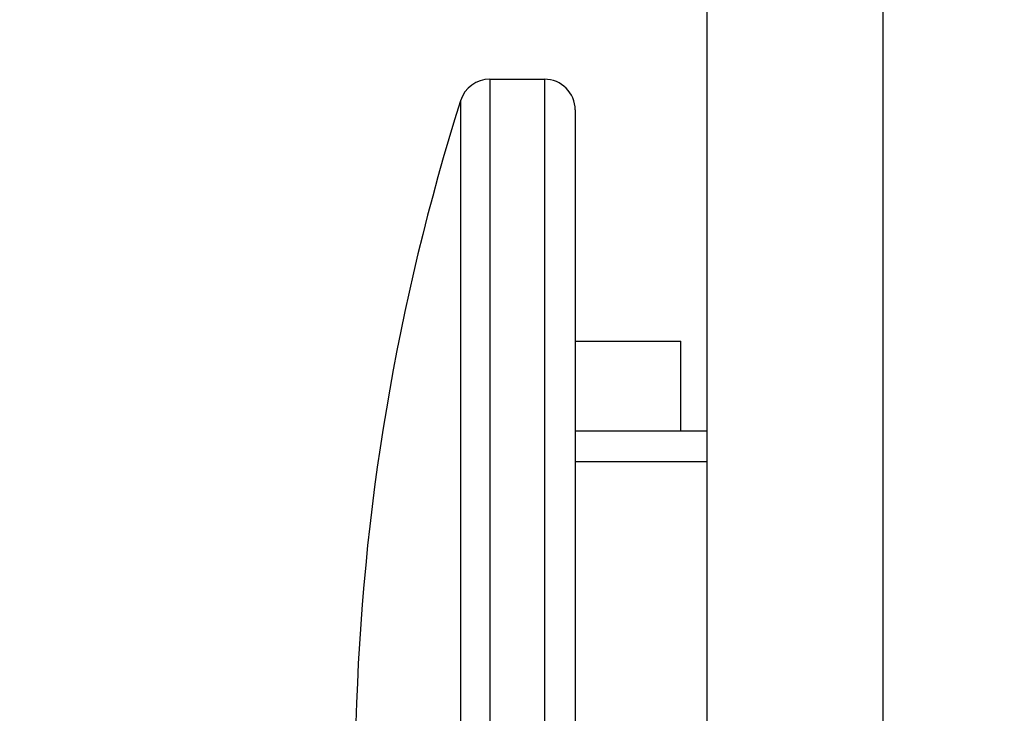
# Paper-space layout 'Sheet' of a CAD drawing. Header units: inches. Extents: x 0.2 to 10.8, y 0.2 to 8.3.
# Tile 188 of 256: x 3.8661 to 3.9109, y 4.3719 to 4.4034. Entities that reach past the tile are written whole.
import ezdxf

# ---------------------------------------------------------------- set-up
doc = ezdxf.new("R2010")
doc.units = ezdxf.units.IN
doc.header["$MEASUREMENT"] = 0
doc.layers.get('0').update_dxf_attribs({"lineweight": 5})
doc.styles.add('My Text', font='tahoma.ttf')
doc.dimstyles.new('My Dimension - mm [in] (ANSI)$0', dxfattribs={"dimtxt": 0.12, "dimasz": 0.09842519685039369, "dimexe": 0.125, "dimexo": 0.06299999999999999, "dimgap": 0.03149606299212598, "dimtad": 0, "dimlfac": 250, "dimzin": 4, "dimdsep": 46, "dimtxsty": 'My Text', "dimblk": 'Filled-1', "dimcen": 0.09, "dimclrd": 1, "dimclre": 1, "dimclrt": 1, "dimadec": 1, "dimazin": 1, "dimtfac": 1, "dimtofl": 0, "dimtmove": 0, "dimatfit": 3, "dimfxl": 1, "dimtolj": 1, "dimtzin": 4, "dimlwd": -1, "dimlwe": -1, "dimarcsym": 0})

# ---------------------------------------------------------------- blocks, each defined once
blk = doc.blocks.new('*D6')
at = {"color": 1, "true_color": 0xff0000}
for p, q in [((4.289866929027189, 4.820763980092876), (4.289866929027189, 4.91918917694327)), ((3.560363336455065, 4.820763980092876), (4.414866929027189, 4.820763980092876)), ((4.289866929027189, 4.722338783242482), (4.289866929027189, 3.808382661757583)), ((3.560363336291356, 3.709957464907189), (4.414866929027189, 3.709957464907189))]:
    blk.add_line(p, q, dxfattribs=at)
at = {"layer": 'Defpoints', "color": 0}
for p in [(3.497363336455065, 4.820763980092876), (3.497363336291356, 3.709957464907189), (4.289866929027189, 3.709957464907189)]:
    blk.add_point(p, dxfattribs=at)
at = {"color": 1, "true_color": 0xff0000, "insert": (4.289866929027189, 5.784117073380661), "char_height": 0.12, "attachment_point": 5, "rotation": 90, "style": 'My Text'}
blk.add_mtext('\\A1;277.70 mm [10.933 in]', dxfattribs=at)
blk = doc.blocks.new('Filled-1')
blk = doc.blocks.new('*D7')
at = {"color": 1, "true_color": 0xff0000}
for p, q in [((2.885847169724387, 4.510735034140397), (2.885847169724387, 3.015490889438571)), ((4.10887950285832, 4.510735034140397), (4.10887950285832, 3.015490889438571)), ((2.984272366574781, 3.140490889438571), (4.010454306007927, 3.140490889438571)), ((4.10887950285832, 3.140490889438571), (4.20730469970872, 3.140490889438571))]:
    blk.add_line(p, q, dxfattribs=at)
at = {"layer": 'Defpoints', "color": 0}
for p in [(2.885847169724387, 4.573735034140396), (4.10887950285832, 4.573735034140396), (4.10887950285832, 3.140490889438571)]:
    blk.add_point(p, dxfattribs=at)
at = {"color": 1, "true_color": 0xff0000, "insert": (5.07271614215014, 3.140490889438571), "char_height": 0.12, "attachment_point": 5, "style": 'My Text'}
blk.add_mtext('\\A1;305.76 mm [12.038 in]', dxfattribs=at)

psp = doc.layouts.new('Sheet')

# ---------------------------------------------------------------- linework, layer by layer
at = {"color": 0, "linetype": 'ByBlock', "lineweight": -3}
for p, q in [((3.897363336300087, 4.345529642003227), (3.897363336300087, 5.456809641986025)), ((3.905363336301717, 4.347129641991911), (3.905363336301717, 5.456809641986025)), ((3.887489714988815, 4.400724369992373), (3.889963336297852, 4.400724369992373)), ((3.887489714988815, 4.400724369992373), (3.887489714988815, 4.343554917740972)), ((3.889963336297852, 4.400724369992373), (3.889963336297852, 4.344049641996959)), ((3.886154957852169, 4.399746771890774), (3.886154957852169, 4.343287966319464)), ((3.891363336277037, 4.399324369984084), (3.891363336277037, 4.344329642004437)), ((3.891363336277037, 4.388809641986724), (3.896163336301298, 4.388809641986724)), ((3.896163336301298, 4.384724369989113), (3.896163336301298, 4.388809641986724)), ((3.897363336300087, 4.384724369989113), (3.891363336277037, 4.384724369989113)), ((3.897363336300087, 4.383324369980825), (3.891363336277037, 4.383324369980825))]:
    psp.add_line(p, q, dxfattribs=at)
for centre, radius, start, end in [((3.887489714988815, 4.399324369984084), 0.0014, 90, 162.4393223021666), ((3.889963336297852, 4.399324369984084), 0.0014, 0, 90), ((3.984183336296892, 4.368724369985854), 0.10282, 162.4393223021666, 194.499952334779)]:
    psp.add_arc(centre, radius, start, end, dxfattribs=at)

# ---------------------------------------------------------------- dimensions: what is measured, and where the dimension line sits
dim = psp.add_linear_dim(base=(4.289866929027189, 3.709957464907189), p1=(3.497363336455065, 4.820763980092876), p2=(3.497363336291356, 3.709957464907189), angle=90, dimstyle='My Dimension - mm [in] (ANSI)$0', override={"dimpost": ' mm'})
dim.commit()
dim.dimension.update_dxf_attribs({"geometry": '*D6', "text_midpoint": (4.289866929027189, 5.784117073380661), "dimtype": 160})
dim = psp.add_linear_dim(base=(4.10887950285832, 3.140490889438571), p1=(2.885847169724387, 4.573735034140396), p2=(4.10887950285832, 4.573735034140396), dimstyle='My Dimension - mm [in] (ANSI)$0', override={"dimpost": ' mm'})
dim.commit()
dim.dimension.update_dxf_attribs({"geometry": '*D7', "text_midpoint": (5.07271614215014, 3.140490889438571), "dimtype": 160})

doc.saveas('drawing.dxf')
